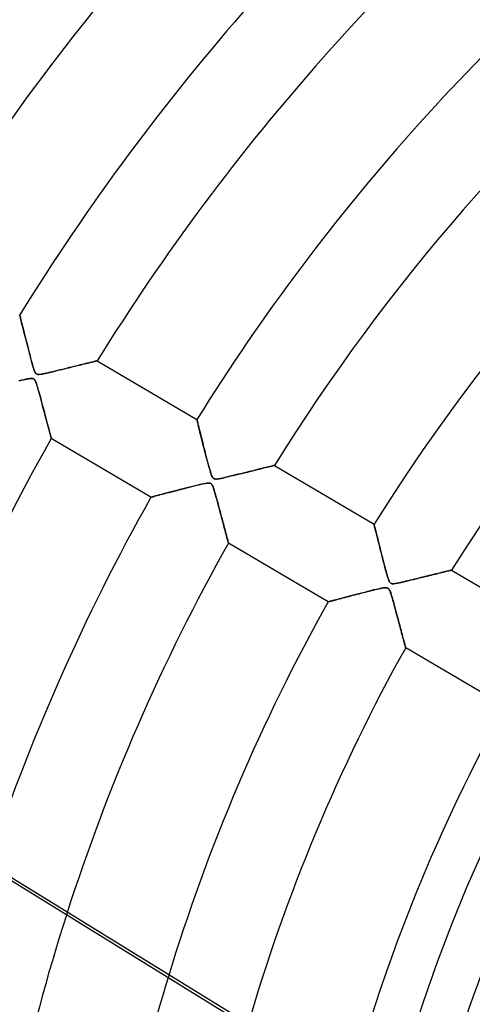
# Model space of a CAD drawing. Header units: millimetres. Extents: x -550 to 550, y -550 to 550.
# Tile 16 of 57: x -218 to -167, y 58 to 167. Entities that reach past the tile are written whole.
import ezdxf

# ---------------------------------------------------------------- set-up
doc = ezdxf.new("R2010")
doc.units = ezdxf.units.MM
doc.layers.add('HIDDEN', color=7, linetype='Continuous')
doc.layers.add('THICK', color=7, linetype='Continuous')

msp = doc.modelspace()

# ---------------------------------------------------------------- linework, layer by layer
at = {"layer": 'HIDDEN'}
for p, q in [((-217.58, 134.47), (-217.58, 134.49)), ((-217.58, 134.49), (-217.58, 134.47)), ((-217.57, 134.44), (-217.58, 134.47)), ((-217.58, 134.47), (-217.57, 134.44)), ((-217.56, 134.38), (-217.57, 134.44)), ((-217.57, 134.44), (-217.56, 134.38)), ((-217.54, 134.31), (-217.56, 134.38)), ((-217.56, 134.38), (-217.54, 134.3)), ((-217.51, 134.21), (-217.54, 134.31)), ((-217.54, 134.3), (-217.51, 134.2)), ((-217.48, 134.09), (-217.51, 134.21)), ((-217.51, 134.2), (-217.48, 134.08)), ((-217.45, 133.96), (-217.48, 134.09)), ((-217.48, 134.08), (-217.45, 133.94)), ((-217.42, 133.81), (-217.45, 133.96)), ((-217.45, 133.94), (-217.41, 133.79)), ((-217.37, 133.65), (-217.42, 133.81)), ((-217.41, 133.79), (-217.37, 133.61)), ((-217.33, 133.47), (-217.37, 133.65)), ((-217.37, 133.61), (-217.32, 133.42)), ((-217.28, 133.28), (-217.33, 133.47)), ((-217.32, 133.42), (-217.27, 133.22)), ((-217.23, 133.07), (-217.28, 133.28)), ((-217.27, 133.22), (-217.21, 133.01)), ((-217.17, 132.84), (-217.23, 133.07)), ((-217.21, 133.01), (-217.16, 132.78)), ((-217.11, 132.6), (-217.17, 132.84)), ((-217.16, 132.78), (-217.1, 132.55)), ((-217.05, 132.35), (-217.11, 132.6)), ((-217.1, 132.55), (-217.04, 132.3)), ((-216.98, 132.09), (-217.05, 132.35)), ((-217.04, 132.3), (-216.97, 132.05)), ((-216.92, 131.82), (-216.98, 132.09)), ((-216.97, 132.05), (-216.91, 131.79)), ((-216.84, 131.54), (-216.92, 131.82)), ((-216.91, 131.79), (-216.84, 131.52)), ((-216.77, 131.26), (-216.84, 131.54)), ((-216.84, 131.52), (-216.77, 131.25)), ((-216.7, 130.97), (-216.77, 131.26)), ((-216.77, 131.25), (-216.7, 130.99)), ((-216.7, 130.99), (-216.63, 130.72)), ((-216.62, 130.68), (-216.7, 130.97)), ((-216.63, 130.72), (-216.57, 130.46)), ((-216.55, 130.39), (-216.62, 130.68)), ((-216.57, 130.46), (-216.5, 130.2)), ((-216.47, 130.09), (-216.55, 130.39)), ((-216.5, 130.2), (-216.43, 129.94)), ((-216.39, 129.79), (-216.47, 130.09)), ((-216.43, 129.94), (-216.37, 129.69)), ((-216.31, 129.49), (-216.39, 129.79)), ((-216.37, 129.69), (-216.3, 129.45)), ((-216.23, 129.21), (-216.31, 129.49)), ((-216.3, 129.45), (-216.24, 129.21)), ((-216.24, 129.21), (-216.17, 128.99)), ((-216.16, 128.94), (-216.23, 129.21)), ((-216.17, 128.99), (-216.11, 128.78)), ((-216.09, 128.71), (-216.16, 128.94)), ((-211.42, 128.81), (-211.2, 128.86)), ((-211.12, 128.88), (-211.35, 128.82)), ((-211.2, 128.86), (-210.98, 128.92)), ((-210.9, 128.94), (-211.12, 128.88)), ((-210.98, 128.92), (-210.78, 128.97)), ((-210.68, 128.99), (-210.9, 128.94)), ((-210.78, 128.97), (-210.58, 129.01)), ((-210.47, 129.04), (-210.68, 128.99)), ((-210.58, 129.01), (-210.39, 129.06)), ((-210.28, 129.09), (-210.47, 129.04)), ((-210.39, 129.06), (-210.21, 129.11)), ((-210.09, 129.14), (-210.28, 129.09)), ((-210.21, 129.11), (-210.03, 129.15)), ((-209.91, 129.18), (-210.09, 129.14)), ((-210.03, 129.15), (-209.87, 129.19)), ((-209.75, 129.22), (-209.91, 129.18)), ((-209.87, 129.19), (-209.72, 129.23)), ((-209.6, 129.26), (-209.75, 129.22)), ((-209.72, 129.23), (-209.57, 129.26)), ((-209.46, 129.29), (-209.6, 129.26)), ((-209.57, 129.26), (-209.44, 129.29)), ((-209.34, 129.32), (-209.46, 129.29)), ((-209.44, 129.29), (-209.33, 129.32)), ((-209.23, 129.35), (-209.34, 129.32)), ((-209.33, 129.32), (-209.23, 129.35)), ((-209.15, 129.37), (-209.23, 129.35)), ((-209.23, 129.35), (-209.15, 129.37)), ((-209.08, 129.38), (-209.15, 129.37)), ((-209.15, 129.37), (-209.08, 129.38)), ((-209.03, 129.4), (-209.08, 129.38)), ((-209.08, 129.38), (-209.03, 129.4)), ((-209, 129.4), (-209.03, 129.4)), ((-209.03, 129.4), (-209, 129.4)), ((-208.99, 129.41), (-209, 129.4)), ((-209, 129.4), (-208.99, 129.41)), ((-208.99, 129.41), (-197.95, 122.88)), ((-216.11, 128.78), (-216.05, 128.59)), ((-216.03, 128.51), (-216.09, 128.71)), ((-216.05, 128.59), (-216, 128.42)), ((-215.97, 128.34), (-216.03, 128.51)), ((-216, 128.42), (-215.95, 128.28)), ((-215.91, 128.19), (-215.97, 128.34)), ((-215.95, 128.28), (-215.9, 128.17)), ((-215.84, 128.07), (-215.91, 128.19)), ((-215.9, 128.17), (-215.86, 128.1)), ((-215.86, 128.1), (-215.82, 128.04)), ((-215.77, 127.98), (-215.84, 128.07)), ((-215.82, 128.04), (-215.78, 127.99)), ((-215.78, 127.99), (-215.73, 127.95)), ((-215.69, 127.93), (-215.77, 127.98)), ((-215.73, 127.95), (-215.68, 127.92)), ((-215.6, 127.9), (-215.69, 127.93)), ((-215.68, 127.92), (-215.63, 127.9)), ((-215.63, 127.9), (-215.57, 127.89)), ((-215.48, 127.89), (-215.6, 127.9)), ((-215.57, 127.89), (-215.49, 127.89)), ((-215.49, 127.89), (-215.41, 127.89)), ((-215.34, 127.89), (-215.48, 127.89)), ((-215.41, 127.89), (-215.31, 127.9)), ((-215.17, 127.92), (-215.34, 127.89)), ((-215.31, 127.9), (-215.2, 127.91)), ((-215.2, 127.91), (-215.07, 127.93)), ((-215.01, 127.95), (-215.17, 127.92)), ((-215.07, 127.93), (-214.93, 127.96)), ((-214.83, 127.98), (-215.01, 127.95)), ((-214.93, 127.96), (-214.76, 128)), ((-214.64, 128.02), (-214.83, 127.98)), ((-214.76, 128), (-214.58, 128.04)), ((-214.42, 128.07), (-214.64, 128.02)), ((-214.58, 128.04), (-214.38, 128.08)), ((-214.19, 128.13), (-214.42, 128.07)), ((-214.38, 128.08), (-214.16, 128.13)), ((-213.94, 128.19), (-214.19, 128.13)), ((-214.16, 128.13), (-213.93, 128.19)), ((-213.67, 128.25), (-213.94, 128.19)), ((-213.93, 128.19), (-213.68, 128.25)), ((-213.68, 128.25), (-213.43, 128.31)), ((-213.4, 128.32), (-213.67, 128.25)), ((-213.43, 128.31), (-213.16, 128.38)), ((-213.13, 128.38), (-213.4, 128.32)), ((-213.16, 128.38), (-212.89, 128.44)), ((-212.86, 128.45), (-213.13, 128.38)), ((-212.89, 128.44), (-212.63, 128.51)), ((-212.6, 128.51), (-212.86, 128.45)), ((-212.63, 128.51), (-212.38, 128.57)), ((-212.34, 128.58), (-212.6, 128.51)), ((-212.38, 128.57), (-212.13, 128.63)), ((-212.09, 128.64), (-212.34, 128.58)), ((-212.13, 128.63), (-211.88, 128.69)), ((-211.84, 128.7), (-212.09, 128.64)), ((-211.88, 128.69), (-211.65, 128.75)), ((-211.59, 128.76), (-211.84, 128.7)), ((-211.65, 128.75), (-211.42, 128.81)), ((-211.35, 128.82), (-211.59, 128.76)), ((-217.4, 127.24), (-217.68, 127.17)), ((-217.64, 127.18), (-217.4, 127.24)), ((-217.13, 127.3), (-217.4, 127.24)), ((-217.4, 127.24), (-217.17, 127.29)), ((-217.17, 127.29), (-216.96, 127.34)), ((-216.89, 127.36), (-217.13, 127.3)), ((-216.96, 127.34), (-216.77, 127.38)), ((-216.68, 127.4), (-216.89, 127.36)), ((-216.77, 127.38), (-216.59, 127.41)), ((-216.51, 127.43), (-216.68, 127.4)), ((-216.59, 127.41), (-216.45, 127.44)), ((-216.35, 127.45), (-216.51, 127.43)), ((-216.45, 127.44), (-216.33, 127.45)), ((-216.21, 127.45), (-216.35, 127.45)), ((-216.33, 127.45), (-216.24, 127.45)), ((-216.24, 127.45), (-216.17, 127.44)), ((-216.1, 127.43), (-216.21, 127.45)), ((-216.17, 127.44), (-216.11, 127.43)), ((-216.11, 127.43), (-216.05, 127.41)), ((-216.02, 127.38), (-216.1, 127.43)), ((-216.05, 127.41), (-216.01, 127.38)), ((-215.94, 127.32), (-216.02, 127.38)), ((-216.01, 127.38), (-215.96, 127.34)), ((-215.96, 127.34), (-215.92, 127.29)), ((-215.88, 127.22), (-215.94, 127.32)), ((-215.92, 127.29), (-215.88, 127.23)), ((-215.88, 127.23), (-215.84, 127.15)), ((-215.81, 127.09), (-215.88, 127.22)), ((-215.84, 127.15), (-215.8, 127.06)), ((-215.76, 126.93), (-215.81, 127.09)), ((-215.8, 127.06), (-215.76, 126.96)), ((-215.76, 126.96), (-215.72, 126.84)), ((-215.7, 126.77), (-215.76, 126.93)), ((-215.72, 126.84), (-215.68, 126.7)), ((-215.65, 126.6), (-215.7, 126.77)), ((-215.68, 126.7), (-215.63, 126.53)), ((-215.59, 126.41), (-215.65, 126.6)), ((-215.63, 126.53), (-215.57, 126.35)), ((-215.53, 126.2), (-215.59, 126.41)), ((-215.57, 126.35), (-215.52, 126.15)), ((-215.47, 125.97), (-215.53, 126.2)), ((-215.52, 126.15), (-215.46, 125.94)), ((-215.4, 125.72), (-215.47, 125.97)), ((-215.46, 125.94), (-215.39, 125.71)), ((-215.33, 125.46), (-215.4, 125.72)), ((-215.39, 125.71), (-215.33, 125.47)), ((-215.33, 125.47), (-215.26, 125.21)), ((-215.25, 125.19), (-215.33, 125.46)), ((-215.26, 125.21), (-215.19, 124.95)), ((-215.18, 124.92), (-215.25, 125.19)), ((-215.19, 124.95), (-215.12, 124.68)), ((-215.11, 124.65), (-215.18, 124.92)), ((-215.12, 124.68), (-215.05, 124.42)), ((-215.04, 124.39), (-215.11, 124.65)), ((-215.05, 124.42), (-214.98, 124.17)), ((-214.97, 124.13), (-215.04, 124.39)), ((-214.98, 124.17), (-214.91, 123.92)), ((-214.9, 123.88), (-214.97, 124.13)), ((-214.91, 123.92), (-214.85, 123.68)), ((-214.84, 123.63), (-214.9, 123.88)), ((-214.85, 123.68), (-214.79, 123.44)), ((-214.77, 123.39), (-214.84, 123.63)), ((-214.79, 123.44), (-214.73, 123.21)), ((-214.71, 123.15), (-214.77, 123.39)), ((-214.73, 123.21), (-214.67, 122.99)), ((-214.65, 122.92), (-214.71, 123.15)), ((-214.67, 122.99), (-214.61, 122.78)), ((-214.59, 122.7), (-214.65, 122.92)), ((-214.61, 122.78), (-214.56, 122.57)), ((-214.53, 122.48), (-214.59, 122.7)), ((-214.56, 122.57), (-214.5, 122.38)), ((-214.48, 122.27), (-214.53, 122.48)), ((-214.5, 122.38), (-214.45, 122.19)), ((-197.95, 122.86), (-197.95, 122.88)), ((-197.95, 122.88), (-197.95, 122.86)), ((-197.94, 122.81), (-197.95, 122.86)), ((-197.95, 122.86), (-197.94, 122.82)), ((-197.94, 122.82), (-197.92, 122.74)), ((-197.92, 122.74), (-197.94, 122.81)), ((-197.89, 122.63), (-197.92, 122.74)), ((-197.92, 122.74), (-197.9, 122.64)), ((-197.9, 122.64), (-197.86, 122.52)), ((-197.86, 122.49), (-197.89, 122.63)), ((-197.86, 122.52), (-197.83, 122.37)), ((-197.82, 122.33), (-197.86, 122.49)), ((-197.83, 122.37), (-197.78, 122.2)), ((-197.77, 122.15), (-197.82, 122.33)), ((-214.42, 122.08), (-214.48, 122.27)), ((-214.45, 122.19), (-214.4, 122.01)), ((-214.37, 121.89), (-214.42, 122.08)), ((-214.4, 122.01), (-214.36, 121.84)), ((-214.33, 121.71), (-214.37, 121.89)), ((-214.36, 121.84), (-214.31, 121.67)), ((-214.28, 121.55), (-214.33, 121.71)), ((-214.31, 121.67), (-214.27, 121.52)), ((-214.24, 121.4), (-214.28, 121.55)), ((-214.27, 121.52), (-214.24, 121.38)), ((-214.21, 121.26), (-214.24, 121.4)), ((-214.24, 121.38), (-214.2, 121.25)), ((-214.17, 121.14), (-214.21, 121.26)), ((-214.2, 121.25), (-214.17, 121.13)), ((-197.78, 122.2), (-197.74, 122.01)), ((-197.72, 121.95), (-197.77, 122.15)), ((-197.74, 122.01), (-197.69, 121.8)), ((-197.67, 121.72), (-197.72, 121.95)), ((-197.69, 121.8), (-197.63, 121.58)), ((-197.61, 121.48), (-197.67, 121.72)), ((-197.63, 121.58), (-197.57, 121.34)), ((-197.54, 121.22), (-197.61, 121.48)), ((-197.57, 121.34), (-197.51, 121.09)), ((-197.47, 120.94), (-197.54, 121.22)), ((-214.15, 121.04), (-214.17, 121.14)), ((-214.17, 121.13), (-214.14, 121.04)), ((-214.12, 120.95), (-214.15, 121.04)), ((-214.14, 121.04), (-214.12, 120.95)), ((-214.12, 120.95), (-214.1, 120.89)), ((-214.1, 120.89), (-214.12, 120.95)), ((-214.1, 120.89), (-214.09, 120.84)), ((-214.09, 120.84), (-214.1, 120.89)), ((-214.09, 120.84), (-214.08, 120.81)), ((-214.08, 120.81), (-214.09, 120.84)), ((-214.08, 120.81), (-214.08, 120.8)), ((-214.08, 120.8), (-214.08, 120.81)), ((-203.04, 114.27), (-214.08, 120.8)), ((-197.51, 121.09), (-197.45, 120.84)), ((-197.4, 120.65), (-197.47, 120.94)), ((-197.45, 120.84), (-197.38, 120.57)), ((-197.32, 120.33), (-197.4, 120.65)), ((-197.38, 120.57), (-197.31, 120.29)), ((-197.24, 120.01), (-197.32, 120.33)), ((-197.31, 120.29), (-197.24, 120.01)), ((-197.15, 119.66), (-197.24, 120.01)), ((-197.24, 120.01), (-197.17, 119.73)), ((-197.17, 119.73), (-197.09, 119.44)), ((-197.06, 119.3), (-197.15, 119.66)), ((-197.09, 119.44), (-197.02, 119.16)), ((-196.96, 118.94), (-197.06, 119.3)), ((-197.02, 119.16), (-196.95, 118.87)), ((-196.88, 118.6), (-196.96, 118.94)), ((-196.95, 118.87), (-196.87, 118.6)), ((-196.79, 118.27), (-196.88, 118.6)), ((-196.87, 118.6), (-196.8, 118.32)), ((-196.8, 118.32), (-196.73, 118.05)), ((-196.71, 117.97), (-196.79, 118.27)), ((-196.73, 118.05), (-196.66, 117.79)), ((-196.63, 117.69), (-196.71, 117.97)), ((-196.66, 117.79), (-196.59, 117.54)), ((-196.56, 117.44), (-196.63, 117.69)), ((-196.59, 117.54), (-196.52, 117.3)), ((-196.5, 117.22), (-196.56, 117.44)), ((-196.52, 117.3), (-196.46, 117.08)), ((-196.44, 117.02), (-196.5, 117.22)), ((-196.46, 117.08), (-196.4, 116.89)), ((-196.38, 116.84), (-196.44, 117.02)), ((-196.4, 116.89), (-196.34, 116.73)), ((-193.1, 116.88), (-193.38, 116.81)), ((-193.32, 116.82), (-192.99, 116.9)), ((-192.81, 116.95), (-193.1, 116.88)), ((-192.99, 116.9), (-192.67, 116.98)), ((-192.53, 117.02), (-192.81, 116.95)), ((-192.67, 116.98), (-192.36, 117.06)), ((-192.26, 117.08), (-192.53, 117.02)), ((-192.36, 117.06), (-192.07, 117.13)), ((-191.99, 117.15), (-192.26, 117.08)), ((-192.07, 117.13), (-191.78, 117.2)), ((-191.73, 117.21), (-191.99, 117.15)), ((-191.78, 117.2), (-191.51, 117.27)), ((-191.48, 117.28), (-191.73, 117.21)), ((-191.51, 117.27), (-191.25, 117.33)), ((-191.23, 117.34), (-191.48, 117.28)), ((-191.25, 117.33), (-191, 117.39)), ((-190.99, 117.4), (-191.23, 117.34)), ((-191, 117.39), (-190.77, 117.45)), ((-190.77, 117.45), (-190.99, 117.4)), ((-190.55, 117.51), (-190.77, 117.45)), ((-190.77, 117.45), (-190.55, 117.51)), ((-190.34, 117.56), (-190.55, 117.51)), ((-190.55, 117.51), (-190.34, 117.56)), ((-190.15, 117.6), (-190.34, 117.56)), ((-190.34, 117.56), (-190.15, 117.6)), ((-190.15, 117.6), (-189.98, 117.65)), ((-189.98, 117.64), (-190.15, 117.6)), ((-189.83, 117.68), (-189.98, 117.64)), ((-189.98, 117.65), (-189.82, 117.68)), ((-189.69, 117.72), (-189.83, 117.68)), ((-189.82, 117.68), (-189.68, 117.72)), ((-189.57, 117.74), (-189.69, 117.72)), ((-189.68, 117.72), (-189.57, 117.75)), ((-189.48, 117.77), (-189.57, 117.74)), ((-189.57, 117.75), (-189.48, 117.77)), ((-189.42, 117.78), (-189.48, 117.77)), ((-189.48, 117.77), (-189.41, 117.78)), ((-189.37, 117.79), (-189.42, 117.78)), ((-189.41, 117.78), (-189.37, 117.79)), ((-189.36, 117.8), (-189.37, 117.79)), ((-189.37, 117.79), (-189.36, 117.8)), ((-189.36, 117.8), (-178.32, 111.27)), ((-197.47, 115.71), (-197.25, 115.76)), ((-197.18, 115.77), (-197.39, 115.72)), ((-197.25, 115.76), (-197.05, 115.79)), ((-196.99, 115.8), (-197.18, 115.77)), ((-197.05, 115.79), (-196.88, 115.82)), ((-196.83, 115.83), (-196.99, 115.8)), ((-196.88, 115.82), (-196.74, 115.84)), ((-196.69, 115.84), (-196.83, 115.83)), ((-196.74, 115.84), (-196.62, 115.84)), ((-196.57, 115.84), (-196.69, 115.84)), ((-196.62, 115.84), (-196.52, 115.83)), ((-196.46, 115.81), (-196.57, 115.84)), ((-196.52, 115.83), (-196.44, 115.81)), ((-196.38, 115.77), (-196.46, 115.81)), ((-196.44, 115.81), (-196.37, 115.76)), ((-196.33, 116.68), (-196.38, 116.84)), ((-196.3, 115.69), (-196.38, 115.77)), ((-196.37, 115.76), (-196.32, 115.71)), ((-196.34, 116.73), (-196.29, 116.6)), ((-196.27, 116.55), (-196.33, 116.68)), ((-196.29, 116.6), (-196.23, 116.49)), ((-196.21, 116.45), (-196.27, 116.55)), ((-196.23, 116.49), (-196.18, 116.41)), ((-196.14, 116.37), (-196.21, 116.45)), ((-196.18, 116.41), (-196.12, 116.35)), ((-196.05, 116.31), (-196.14, 116.37)), ((-196.12, 116.35), (-196.05, 116.31)), ((-195.95, 116.29), (-196.05, 116.31)), ((-196.05, 116.31), (-195.97, 116.29)), ((-195.97, 116.29), (-195.88, 116.28)), ((-195.81, 116.28), (-195.95, 116.29)), ((-195.88, 116.28), (-195.77, 116.28)), ((-195.62, 116.3), (-195.81, 116.28)), ((-195.77, 116.28), (-195.64, 116.3)), ((-195.64, 116.3), (-195.49, 116.32)), ((-195.39, 116.34), (-195.62, 116.3)), ((-195.49, 116.32), (-195.3, 116.36)), ((-195.13, 116.39), (-195.39, 116.34)), ((-195.3, 116.36), (-195.09, 116.4)), ((-194.84, 116.46), (-195.13, 116.39)), ((-195.09, 116.4), (-194.85, 116.45)), ((-194.85, 116.45), (-194.58, 116.52)), ((-194.55, 116.53), (-194.84, 116.46)), ((-194.58, 116.52), (-194.29, 116.59)), ((-194.25, 116.6), (-194.55, 116.53)), ((-194.29, 116.59), (-193.98, 116.66)), ((-193.96, 116.67), (-194.25, 116.6)), ((-193.98, 116.66), (-193.65, 116.74)), ((-193.67, 116.74), (-193.96, 116.67)), ((-193.38, 116.81), (-193.67, 116.74)), ((-193.65, 116.74), (-193.32, 116.82)), ((-201.75, 114.61), (-201.51, 114.68)), ((-201.39, 114.71), (-201.65, 114.64)), ((-201.51, 114.68), (-201.27, 114.74)), ((-201.12, 114.78), (-201.39, 114.71)), ((-201.27, 114.74), (-201.01, 114.81)), ((-200.82, 114.86), (-201.12, 114.78)), ((-201.01, 114.81), (-200.74, 114.88)), ((-200.51, 114.94), (-200.82, 114.86)), ((-200.74, 114.88), (-200.47, 114.95)), ((-200.18, 115.03), (-200.51, 114.94)), ((-200.47, 114.95), (-200.19, 115.02)), ((-200.19, 115.02), (-199.9, 115.1)), ((-199.84, 115.12), (-200.18, 115.03)), ((-199.9, 115.1), (-199.62, 115.17)), ((-199.48, 115.21), (-199.84, 115.12)), ((-199.62, 115.17), (-199.33, 115.25)), ((-199.12, 115.3), (-199.48, 115.21)), ((-199.33, 115.25), (-199.05, 115.32)), ((-198.77, 115.39), (-199.12, 115.3)), ((-199.05, 115.32), (-198.77, 115.39)), ((-198.45, 115.47), (-198.77, 115.39)), ((-198.77, 115.39), (-198.5, 115.46)), ((-198.5, 115.46), (-198.23, 115.53)), ((-198.14, 115.55), (-198.45, 115.47)), ((-198.23, 115.53), (-197.96, 115.59)), ((-197.86, 115.61), (-198.14, 115.55)), ((-197.96, 115.59), (-197.71, 115.65)), ((-197.61, 115.67), (-197.86, 115.61)), ((-197.71, 115.65), (-197.47, 115.71)), ((-197.39, 115.72), (-197.61, 115.67)), ((-196.32, 115.71), (-196.26, 115.63)), ((-196.23, 115.57), (-196.3, 115.69)), ((-196.26, 115.63), (-196.21, 115.54)), ((-196.16, 115.4), (-196.23, 115.57)), ((-196.21, 115.54), (-196.16, 115.41)), ((-196.16, 115.41), (-196.11, 115.27)), ((-196.08, 115.18), (-196.16, 115.4)), ((-196.11, 115.27), (-196.05, 115.09)), ((-196, 114.92), (-196.08, 115.18)), ((-196.05, 115.09), (-195.99, 114.88)), ((-195.92, 114.63), (-196, 114.92)), ((-195.99, 114.88), (-195.92, 114.64)), ((-203.04, 114.27), (-203.03, 114.27)), ((-203.03, 114.27), (-203.04, 114.27)), ((-203.03, 114.27), (-202.98, 114.29)), ((-202.98, 114.29), (-203.03, 114.27)), ((-202.98, 114.29), (-202.91, 114.31)), ((-202.9, 114.31), (-202.98, 114.29)), ((-202.91, 114.31), (-202.81, 114.33)), ((-202.8, 114.34), (-202.9, 114.31)), ((-202.81, 114.33), (-202.68, 114.37)), ((-202.66, 114.37), (-202.8, 114.34)), ((-202.68, 114.37), (-202.54, 114.41)), ((-202.5, 114.42), (-202.66, 114.37)), ((-202.54, 114.41), (-202.37, 114.45)), ((-202.32, 114.46), (-202.5, 114.42)), ((-202.37, 114.45), (-202.18, 114.5)), ((-202.12, 114.52), (-202.32, 114.46)), ((-202.18, 114.5), (-201.97, 114.56)), ((-201.89, 114.58), (-202.12, 114.52)), ((-201.97, 114.56), (-201.75, 114.61)), ((-201.65, 114.64), (-201.89, 114.58)), ((-195.92, 114.64), (-195.84, 114.38)), ((-195.84, 114.35), (-195.92, 114.63)), ((-195.84, 114.38), (-195.77, 114.09)), ((-195.76, 114.06), (-195.84, 114.35)), ((-195.77, 114.09), (-195.68, 113.78)), ((-195.68, 113.77), (-195.76, 114.06)), ((-195.68, 113.78), (-195.59, 113.46)), ((-195.6, 113.48), (-195.68, 113.77)), ((-195.52, 113.19), (-195.6, 113.48)), ((-195.59, 113.46), (-195.51, 113.13)), ((-195.45, 112.9), (-195.52, 113.19)), ((-195.51, 113.13), (-195.42, 112.8)), ((-195.37, 112.62), (-195.45, 112.9)), ((-195.42, 112.8), (-195.33, 112.48)), ((-195.3, 112.35), (-195.37, 112.62)), ((-195.33, 112.48), (-195.25, 112.17)), ((-195.22, 112.07), (-195.3, 112.35)), ((-195.25, 112.17), (-195.17, 111.88)), ((-195.15, 111.81), (-195.22, 112.07)), ((-195.17, 111.88), (-195.1, 111.6)), ((-195.08, 111.55), (-195.15, 111.81)), ((-195.1, 111.6), (-195.02, 111.32)), ((-195.02, 111.29), (-195.08, 111.55)), ((-195.02, 111.32), (-194.96, 111.07)), ((-194.95, 111.05), (-195.02, 111.29)), ((-194.96, 111.07), (-194.89, 110.82)), ((-194.89, 110.81), (-194.95, 111.05)), ((-194.89, 110.82), (-194.83, 110.59)), ((-194.83, 110.59), (-194.89, 110.81)), ((-194.83, 110.59), (-194.77, 110.37)), ((-194.77, 110.37), (-194.83, 110.59)), ((-194.77, 110.37), (-194.71, 110.16)), ((-194.71, 110.17), (-194.77, 110.37)), ((-178.32, 111.26), (-178.32, 111.27)), ((-178.32, 111.27), (-178.32, 111.26)), ((-178.31, 111.22), (-178.32, 111.26)), ((-178.32, 111.26), (-178.31, 111.23)), ((-178.31, 111.23), (-178.3, 111.18)), ((-178.3, 111.17), (-178.31, 111.22)), ((-178.3, 111.18), (-178.28, 111.11)), ((-178.28, 111.09), (-178.3, 111.17)), ((-178.28, 111.11), (-178.26, 111.02)), ((-178.26, 110.99), (-178.28, 111.09)), ((-178.26, 111.02), (-178.24, 110.92)), ((-178.23, 110.88), (-178.26, 110.99)), ((-178.24, 110.92), (-178.21, 110.8)), ((-178.19, 110.74), (-178.23, 110.88)), ((-178.21, 110.8), (-178.17, 110.66)), ((-178.16, 110.59), (-178.19, 110.74)), ((-178.17, 110.66), (-178.14, 110.52)), ((-178.12, 110.42), (-178.16, 110.59)), ((-178.14, 110.52), (-178.1, 110.36)), ((-178.07, 110.24), (-178.12, 110.42)), ((-178.1, 110.36), (-178.06, 110.19)), ((-194.66, 109.98), (-194.71, 110.17)), ((-194.71, 110.16), (-194.66, 109.97)), ((-194.62, 109.81), (-194.66, 109.98)), ((-194.66, 109.97), (-194.62, 109.8)), ((-194.58, 109.65), (-194.62, 109.81)), ((-194.62, 109.8), (-194.57, 109.64)), ((-194.54, 109.52), (-194.58, 109.65)), ((-194.57, 109.64), (-194.54, 109.51)), ((-194.51, 109.4), (-194.54, 109.52)), ((-194.54, 109.51), (-194.51, 109.4)), ((-194.51, 109.4), (-194.48, 109.31)), ((-194.48, 109.31), (-194.51, 109.4)), ((-194.48, 109.31), (-194.47, 109.24)), ((-194.47, 109.24), (-194.48, 109.31)), ((-194.47, 109.24), (-194.45, 109.2)), ((-194.45, 109.2), (-194.47, 109.24)), ((-194.45, 109.2), (-194.45, 109.19)), ((-194.45, 109.19), (-194.45, 109.2)), ((-178.02, 110.04), (-178.07, 110.24)), ((-178.06, 110.19), (-178.01, 110)), ((-177.96, 109.81), (-178.02, 110.04)), ((-178.01, 110), (-177.96, 109.81)), ((-177.91, 109.58), (-177.96, 109.81)), ((-177.96, 109.81), (-177.91, 109.61)), ((-177.91, 109.61), (-177.86, 109.41)), ((-177.84, 109.32), (-177.91, 109.58)), ((-177.86, 109.41), (-177.81, 109.19)), ((-177.77, 109.06), (-177.84, 109.32)), ((-183.41, 102.66), (-194.45, 109.19)), ((-177.81, 109.19), (-177.75, 108.97)), ((-177.7, 108.78), (-177.77, 109.06)), ((-177.75, 108.97), (-177.7, 108.75)), ((-177.63, 108.48), (-177.7, 108.78)), ((-177.7, 108.75), (-177.64, 108.52)), ((-177.64, 108.52), (-177.58, 108.28)), ((-177.55, 108.18), (-177.63, 108.48)), ((-177.58, 108.28), (-177.52, 108.05)), ((-177.48, 107.87), (-177.55, 108.18)), ((-177.52, 108.05), (-177.46, 107.82)), ((-177.39, 107.55), (-177.48, 107.87)), ((-177.46, 107.82), (-177.4, 107.58)), ((-177.4, 107.58), (-177.34, 107.35)), ((-177.31, 107.22), (-177.39, 107.55)), ((-177.34, 107.35), (-177.28, 107.12)), ((-177.22, 106.89), (-177.31, 107.22)), ((-177.28, 107.12), (-177.23, 106.9)), ((-177.23, 106.9), (-177.17, 106.67)), ((-177.13, 106.55), (-177.22, 106.89)), ((-177.17, 106.67), (-177.11, 106.45)), ((-177.04, 106.22), (-177.13, 106.55)), ((-177.11, 106.45), (-177.05, 106.24)), ((-177.05, 106.24), (-177, 106.03)), ((-176.96, 105.9), (-177.04, 106.22)), ((-177, 106.03), (-176.94, 105.83)), ((-170.72, 105.95), (-170.89, 105.91)), ((-170.83, 105.92), (-170.67, 105.96)), ((-170.56, 105.98), (-170.72, 105.95)), ((-170.67, 105.96), (-170.52, 106)), ((-170.42, 106.02), (-170.56, 105.98)), ((-170.52, 106), (-170.38, 106.03)), ((-170.28, 106.05), (-170.42, 106.02)), ((-170.38, 106.03), (-170.25, 106.06)), ((-170.16, 106.08), (-170.28, 106.05)), ((-170.25, 106.06), (-170.13, 106.09)), ((-170.05, 106.11), (-170.16, 106.08)), ((-170.13, 106.09), (-170.03, 106.12)), ((-169.95, 106.13), (-170.05, 106.11)), ((-170.03, 106.12), (-169.94, 106.14)), ((-169.88, 106.15), (-169.95, 106.13)), ((-169.94, 106.14), (-169.86, 106.15)), ((-169.81, 106.17), (-169.88, 106.15)), ((-169.86, 106.15), (-169.81, 106.17)), ((-169.77, 106.18), (-169.81, 106.17)), ((-169.81, 106.17), (-169.76, 106.18)), ((-169.74, 106.18), (-169.77, 106.18)), ((-169.76, 106.18), (-169.74, 106.19)), ((-169.73, 106.19), (-169.74, 106.18)), ((-169.74, 106.19), (-169.73, 106.19)), ((-169.73, 106.19), (-158.69, 99.66)), ((-176.88, 105.62), (-176.96, 105.9)), ((-176.94, 105.83), (-176.89, 105.64)), ((-176.89, 105.64), (-176.83, 105.47)), ((-176.81, 105.38), (-176.88, 105.62)), ((-176.83, 105.47), (-176.79, 105.32)), ((-176.74, 105.18), (-176.81, 105.38)), ((-176.79, 105.32), (-176.74, 105.18)), ((-176.68, 105.02), (-176.74, 105.18)), ((-176.74, 105.18), (-176.69, 105.06)), ((-176.69, 105.06), (-176.65, 104.96)), ((-176.63, 104.91), (-176.68, 105.02)), ((-176.65, 104.96), (-176.61, 104.88)), ((-176.58, 104.83), (-176.63, 104.91)), ((-176.61, 104.88), (-176.56, 104.81)), ((-176.53, 104.78), (-176.58, 104.83)), ((-175.21, 104.85), (-175.4, 104.81)), ((-175.35, 104.82), (-175.15, 104.86)), ((-175.01, 104.9), (-175.21, 104.85)), ((-175.15, 104.86), (-174.93, 104.92)), ((-174.8, 104.95), (-175.01, 104.9)), ((-174.93, 104.92), (-174.7, 104.97)), ((-174.57, 105), (-174.8, 104.95)), ((-174.7, 104.97), (-174.46, 105.03)), ((-174.33, 105.06), (-174.57, 105)), ((-174.46, 105.03), (-174.2, 105.09)), ((-174.09, 105.12), (-174.33, 105.06)), ((-174.2, 105.09), (-173.94, 105.16)), ((-173.86, 105.18), (-174.09, 105.12)), ((-173.94, 105.16), (-173.67, 105.22)), ((-173.62, 105.23), (-173.86, 105.18)), ((-173.67, 105.22), (-173.41, 105.29)), ((-173.38, 105.29), (-173.62, 105.23)), ((-173.41, 105.29), (-173.15, 105.35)), ((-173.15, 105.35), (-173.38, 105.29)), ((-172.92, 105.41), (-173.15, 105.35)), ((-173.15, 105.35), (-172.9, 105.41)), ((-172.7, 105.46), (-172.92, 105.41)), ((-172.9, 105.41), (-172.66, 105.47)), ((-172.48, 105.52), (-172.7, 105.46)), ((-172.66, 105.47), (-172.42, 105.53)), ((-172.26, 105.57), (-172.48, 105.52)), ((-172.42, 105.53), (-172.2, 105.58)), ((-172.05, 105.62), (-172.26, 105.57)), ((-172.2, 105.58), (-171.98, 105.64)), ((-171.84, 105.67), (-172.05, 105.62)), ((-171.98, 105.64), (-171.76, 105.69)), ((-171.64, 105.72), (-171.84, 105.67)), ((-171.76, 105.69), (-171.56, 105.74)), ((-171.44, 105.77), (-171.64, 105.72)), ((-171.56, 105.74), (-171.37, 105.79)), ((-171.25, 105.82), (-171.44, 105.77)), ((-171.37, 105.79), (-171.18, 105.83)), ((-171.06, 105.86), (-171.25, 105.82)), ((-171.18, 105.83), (-171, 105.88)), ((-170.89, 105.91), (-171.06, 105.86)), ((-171, 105.88), (-170.83, 105.92)), ((-179.51, 103.69), (-179.28, 103.75)), ((-179.05, 103.81), (-179.38, 103.72)), ((-179.28, 103.75), (-179.05, 103.81)), ((-178.71, 103.89), (-179.05, 103.81)), ((-179.05, 103.81), (-178.83, 103.86)), ((-178.83, 103.86), (-178.61, 103.92)), ((-178.37, 103.98), (-178.71, 103.89)), ((-178.61, 103.92), (-178.39, 103.97)), ((-178.39, 103.97), (-178.19, 104.02)), ((-178.06, 104.05), (-178.37, 103.98)), ((-178.19, 104.02), (-177.98, 104.07)), ((-177.77, 104.12), (-178.06, 104.05)), ((-177.98, 104.07), (-177.79, 104.11)), ((-177.79, 104.11), (-177.62, 104.15)), ((-177.52, 104.17), (-177.77, 104.12)), ((-177.62, 104.15), (-177.46, 104.18)), ((-177.31, 104.21), (-177.52, 104.17)), ((-177.46, 104.18), (-177.31, 104.21)), ((-177.15, 104.23), (-177.31, 104.21)), ((-177.31, 104.21), (-177.19, 104.22)), ((-177.19, 104.22), (-177.08, 104.23)), ((-177.03, 104.24), (-177.15, 104.23)), ((-177.08, 104.23), (-176.99, 104.23)), ((-176.93, 104.23), (-177.03, 104.24)), ((-176.99, 104.23), (-176.91, 104.23)), ((-176.86, 104.22), (-176.93, 104.23)), ((-176.91, 104.23), (-176.84, 104.21)), ((-176.79, 104.19), (-176.86, 104.22)), ((-176.84, 104.21), (-176.78, 104.18)), ((-176.74, 104.15), (-176.79, 104.19)), ((-176.78, 104.18), (-176.73, 104.15)), ((-176.69, 104.1), (-176.74, 104.15)), ((-176.73, 104.15), (-176.69, 104.1)), ((-176.69, 104.1), (-176.65, 104.04)), ((-176.64, 104.02), (-176.69, 104.1)), ((-176.65, 104.04), (-176.61, 103.96)), ((-176.59, 103.93), (-176.64, 104.02)), ((-176.61, 103.96), (-176.56, 103.88)), ((-176.54, 103.81), (-176.59, 103.93)), ((-176.56, 104.81), (-176.51, 104.76)), ((-176.56, 103.88), (-176.52, 103.77)), ((-176.49, 103.68), (-176.54, 103.81)), ((-176.47, 104.73), (-176.53, 104.78)), ((-176.52, 103.77), (-176.48, 103.65)), ((-176.51, 104.76), (-176.46, 104.73)), ((-176.41, 104.7), (-176.47, 104.73)), ((-176.46, 104.73), (-176.41, 104.7)), ((-176.34, 104.68), (-176.41, 104.7)), ((-176.41, 104.7), (-176.34, 104.68)), ((-176.25, 104.67), (-176.34, 104.68)), ((-176.34, 104.68), (-176.27, 104.68)), ((-176.27, 104.68), (-176.19, 104.68)), ((-176.14, 104.68), (-176.25, 104.67)), ((-176.19, 104.68), (-176.09, 104.68)), ((-176.02, 104.69), (-176.14, 104.68)), ((-176.09, 104.68), (-175.98, 104.7)), ((-175.88, 104.71), (-176.02, 104.69)), ((-175.98, 104.7), (-175.85, 104.72)), ((-175.73, 104.74), (-175.88, 104.71)), ((-175.85, 104.72), (-175.7, 104.74)), ((-175.57, 104.77), (-175.73, 104.74)), ((-175.7, 104.74), (-175.54, 104.78)), ((-175.4, 104.81), (-175.57, 104.77)), ((-175.54, 104.78), (-175.35, 104.82)), ((-183.41, 102.66), (-183.4, 102.66)), ((-183.4, 102.66), (-183.41, 102.66)), ((-183.4, 102.66), (-183.37, 102.67)), ((-183.37, 102.67), (-183.4, 102.66)), ((-183.37, 102.67), (-183.32, 102.69)), ((-183.31, 102.69), (-183.37, 102.67)), ((-183.32, 102.69), (-183.26, 102.7)), ((-183.24, 102.71), (-183.31, 102.69)), ((-183.26, 102.7), (-183.17, 102.73)), ((-183.14, 102.73), (-183.24, 102.71)), ((-183.17, 102.73), (-183.07, 102.75)), ((-183.03, 102.77), (-183.14, 102.73)), ((-183.07, 102.75), (-182.95, 102.79)), ((-182.89, 102.8), (-183.03, 102.77)), ((-182.95, 102.79), (-182.81, 102.82)), ((-182.74, 102.84), (-182.89, 102.8)), ((-182.81, 102.82), (-182.67, 102.86)), ((-182.57, 102.89), (-182.74, 102.84)), ((-182.67, 102.86), (-182.51, 102.9)), ((-182.39, 102.94), (-182.57, 102.89)), ((-182.51, 102.9), (-182.34, 102.95)), ((-182.19, 102.99), (-182.39, 102.94)), ((-182.34, 102.95), (-182.15, 103)), ((-181.97, 103.05), (-182.19, 102.99)), ((-182.15, 103), (-181.96, 103.05)), ((-181.73, 103.11), (-181.97, 103.05)), ((-181.96, 103.05), (-181.77, 103.1)), ((-181.77, 103.1), (-181.56, 103.16)), ((-181.48, 103.18), (-181.73, 103.11)), ((-181.56, 103.16), (-181.35, 103.21)), ((-181.21, 103.25), (-181.48, 103.18)), ((-181.35, 103.21), (-181.13, 103.27)), ((-180.93, 103.32), (-181.21, 103.25)), ((-181.13, 103.27), (-180.9, 103.33)), ((-180.64, 103.4), (-180.93, 103.32)), ((-180.9, 103.33), (-180.67, 103.39)), ((-180.67, 103.39), (-180.44, 103.45)), ((-180.34, 103.48), (-180.64, 103.4)), ((-180.44, 103.45), (-180.21, 103.51)), ((-180.03, 103.56), (-180.34, 103.48)), ((-180.21, 103.51), (-179.97, 103.57)), ((-179.71, 103.64), (-180.03, 103.56)), ((-179.97, 103.57), (-179.74, 103.63)), ((-179.74, 103.63), (-179.51, 103.69)), ((-179.38, 103.72), (-179.71, 103.64)), ((-176.44, 103.54), (-176.49, 103.68)), ((-176.48, 103.65), (-176.43, 103.51)), ((-176.39, 103.38), (-176.44, 103.54)), ((-176.43, 103.51), (-176.38, 103.35)), ((-176.34, 103.21), (-176.39, 103.38)), ((-176.38, 103.35), (-176.33, 103.17)), ((-176.29, 103.03), (-176.34, 103.21)), ((-176.33, 103.17), (-176.27, 102.97)), ((-176.24, 102.83), (-176.29, 103.03)), ((-176.27, 102.97), (-176.21, 102.75)), ((-176.18, 102.62), (-176.24, 102.83)), ((-176.21, 102.75), (-176.15, 102.52)), ((-176.11, 102.39), (-176.18, 102.62)), ((-176.15, 102.52), (-176.08, 102.28)), ((-176.05, 102.16), (-176.11, 102.39)), ((-176.08, 102.28), (-176.02, 102.03)), ((-175.99, 101.92), (-176.05, 102.16)), ((-176.02, 102.03), (-175.94, 101.76)), ((-175.92, 101.68), (-175.99, 101.92)), ((-175.94, 101.76), (-175.87, 101.5)), ((-175.86, 101.45), (-175.92, 101.68)), ((-175.87, 101.5), (-175.8, 101.23)), ((-175.8, 101.21), (-175.86, 101.45)), ((-175.8, 101.23), (-175.73, 100.98)), ((-175.74, 100.98), (-175.8, 101.21)), ((-175.67, 100.76), (-175.74, 100.98)), ((-175.73, 100.98), (-175.67, 100.73)), ((-175.61, 100.53), (-175.67, 100.76)), ((-175.67, 100.73), (-175.6, 100.49)), ((-175.56, 100.31), (-175.61, 100.53)), ((-175.6, 100.49), (-175.54, 100.26)), ((-175.5, 100.09), (-175.56, 100.31)), ((-175.54, 100.26), (-175.48, 100.03)), ((-175.44, 99.88), (-175.5, 100.09)), ((-175.48, 100.03), (-175.42, 99.81)), ((-175.39, 99.67), (-175.44, 99.88)), ((-175.42, 99.81), (-175.37, 99.6)), ((-175.33, 99.47), (-175.39, 99.67)), ((-175.37, 99.6), (-175.31, 99.4)), ((-175.28, 99.28), (-175.33, 99.47)), ((-175.31, 99.4), (-175.26, 99.21)), ((-175.23, 99.09), (-175.28, 99.28)), ((-175.26, 99.21), (-175.21, 99.02)), ((-175.18, 98.91), (-175.23, 99.09)), ((-175.21, 99.02), (-175.16, 98.84)), ((-175.13, 98.73), (-175.18, 98.91)), ((-175.16, 98.84), (-175.12, 98.67)), ((-175.09, 98.56), (-175.13, 98.73)), ((-175.12, 98.67), (-175.07, 98.51)), ((-175.04, 98.41), (-175.09, 98.56)), ((-175.07, 98.51), (-175.03, 98.36)), ((-175.01, 98.26), (-175.04, 98.41)), ((-175.03, 98.36), (-174.99, 98.22)), ((-174.97, 98.13), (-175.01, 98.26)), ((-174.99, 98.22), (-174.96, 98.09)), ((-174.94, 98.01), (-174.97, 98.13)), ((-174.96, 98.09), (-174.93, 97.98)), ((-174.91, 97.9), (-174.94, 98.01)), ((-174.93, 97.98), (-174.9, 97.87)), ((-174.88, 97.8), (-174.91, 97.9)), ((-174.9, 97.87), (-174.88, 97.79)), ((-174.86, 97.72), (-174.88, 97.8)), ((-174.88, 97.79), (-174.86, 97.71)), ((-174.84, 97.66), (-174.86, 97.72)), ((-174.86, 97.71), (-174.84, 97.66)), ((-174.84, 97.66), (-174.83, 97.61)), ((-174.83, 97.62), (-174.84, 97.66)), ((-174.82, 97.59), (-174.83, 97.62)), ((-174.83, 97.61), (-174.82, 97.59)), ((-174.82, 97.59), (-174.82, 97.58)), ((-174.82, 97.58), (-174.82, 97.59)), ((-163.78, 91.05), (-174.82, 97.58))]:
    msp.add_line(p, q, dxfattribs=at)
for radius, start, end in [(506, 0, 180), (456, 0, 180), (451, 0, 180), (400, 0, 180), (395, 0, 180), (314.21, 128.667, 148.4882), (301.39, 128.8846, 148.4494), (291.41, 129.006, 148.4169), (278.59, 129.0928, 148.3716), (210.19, 91.3631, 148.0369), (268.61, 129.1002, 148.3334), (223.01, 111.969, 148.1153), (200.21, 91.4311, 147.969), (255.79, 129.0218, 148.2799), (245.81, 128.6524, 148.2345), (232.99, 127.9365, 148.1703), (245.81, 150.5655, 162.3573), (232.99, 150.6297, 161.804), (223.01, 150.6847, 162.2644), (210.19, 150.7631, 163.1323), (200.21, 150.831, 163.8876), (187.39, 150.9289, 164.9809), (177.41, 151.015, 180)]:
    msp.add_arc((0, 0), radius, start, end, dxfattribs=at)
at = {"layer": 'THICK'}
for p, q in [((-176.55, 45.82), (-219.98, 72.6)), ((-176.47, 46.14), (-219.78, 72.84))]:
    msp.add_line(p, q, dxfattribs=at)
for radius, start, end in [(445, 0, 180), (394.99, 0, 180), (182.4, 90, 180), (223.01, 162.2644, 173.1689), (210.19, 163.1323, 172.6943)]:
    msp.add_arc((0, 0), radius, start, end, dxfattribs=at)

doc.saveas('drawing.dxf')
